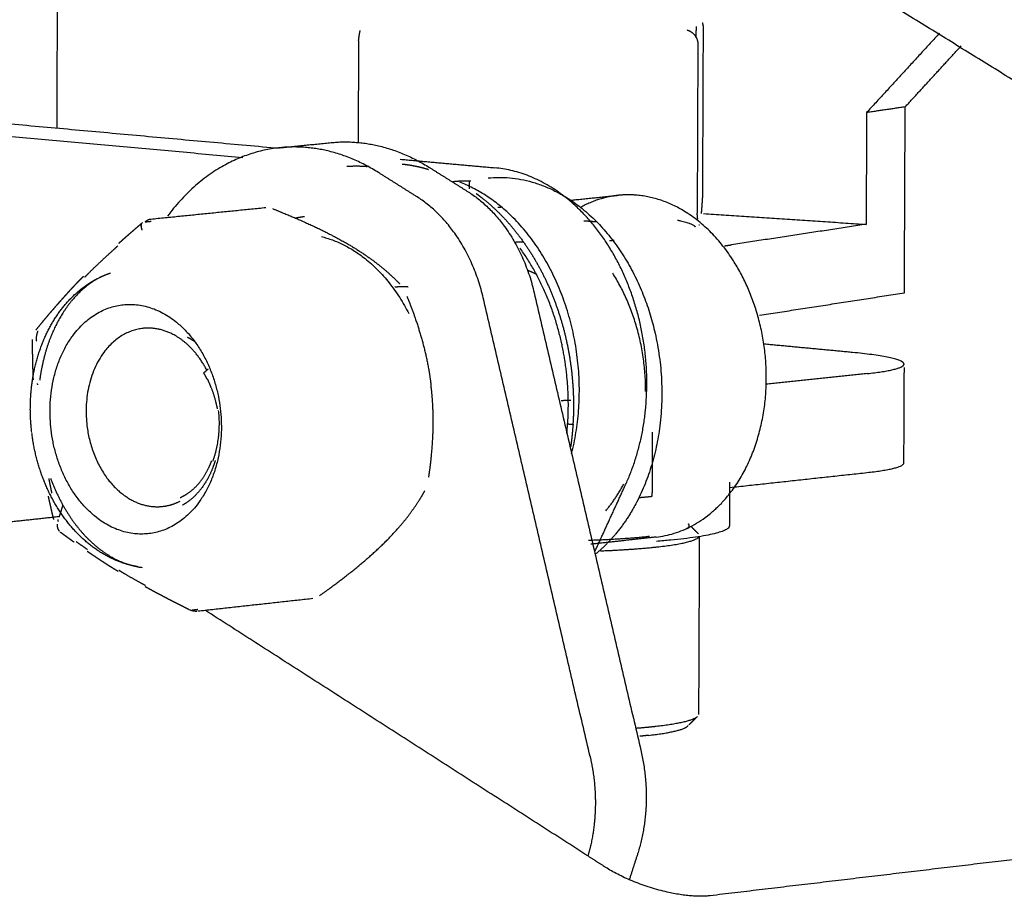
# Model space of a CAD drawing. Header units: millimetres. Extents: x 6394 to 7394, y -4769 to -3769.
# Tile 17 of 43: x 6722 to 6740, y -4424 to -4408. Entities that reach past the tile are written whole.
import ezdxf

# ---------------------------------------------------------------- set-up
doc = ezdxf.new("R2010")
doc.units = ezdxf.units.MM
doc.layers.add('ROXX_NEOmini_Barndoor', color=7, linetype='Continuous', true_color=0x000000)

msp = doc.modelspace()

# ---------------------------------------------------------------- linework, layer by layer
at = {"layer": 'ROXX_NEOmini_Barndoor', "color": 18, "true_color": 0x000000}
for points, weights, degree in [([(6743.791, -4411.661), (6737.51, -4407.775), (6731.295, -4403.931)], [835.856182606, 840.336938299, 844.817693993], 2), ([(6743.791, -4411.661), (6737.51, -4407.775), (6731.295, -4403.931)], [835.856182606, 840.336938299, 844.817693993], 2), ([(6738.312, -4409.961), (6738.818, -4409.41), (6739.324, -4408.858)], [845.102290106, 844.690041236, 844.277792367], 2), ([(6738.312, -4409.961), (6738.818, -4409.41), (6739.324, -4408.858)], [845.102290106, 844.690041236, 844.277792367], 2), ([(6738.298, -4413.32), (6738.305, -4411.641), (6738.312, -4409.961)], [845.298549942, 845.200420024, 845.102290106], 2), ([(6738.298, -4413.32), (6738.305, -4411.641), (6738.312, -4409.961)], [845.298549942, 845.200420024, 845.102290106], 2), ([(6735.68, -4413.726), (6736.992, -4413.522), (6738.298, -4413.32)], [840.742451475, 843.020500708, 845.298549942], 2), ([(6735.68, -4413.726), (6736.992, -4413.522), (6738.298, -4413.32)], [840.742451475, 843.020500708, 845.298549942], 2), ([(6737.362, -4414.398), (6736.567, -4414.323), (6735.773, -4414.248)], [847.836013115, 848.673454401, 849.510895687], 2), ([(6737.362, -4414.398), (6736.567, -4414.323), (6735.773, -4414.248)], [847.836013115, 848.673454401, 849.510895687], 2), ([(6738.291, -4414.608), (6738.292, -4414.485), (6737.362, -4414.398)], [845.496362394, 770.416587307, 847.836013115], 2), ([(6738.291, -4414.608), (6738.292, -4414.485), (6737.362, -4414.398)], [845.496362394, 770.416587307, 847.836013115], 2), ([(6738.291, -4414.667), (6738.287, -4415.533), (6738.283, -4416.398)], [722.587185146, 722.630416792, 722.673648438], 2), ([(6738.291, -4414.667), (6738.287, -4415.533), (6738.283, -4416.398)], [722.587185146, 722.630416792, 722.673648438], 2), ([(6738.283, -4416.398), (6738.283, -4416.501), (6737.62, -4416.573)], [845.601034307, 791.168832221, 843.70409104], 2), ([(6738.283, -4416.398), (6738.283, -4416.501), (6737.62, -4416.573)], [845.601034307, 791.168832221, 843.70409104], 2), ([(6737.62, -4416.573), (6736.388, -4416.707), (6735.151, -4416.842)], [843.70409104, 842.254644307, 840.805197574], 2), ([(6737.62, -4416.573), (6736.388, -4416.707), (6735.151, -4416.842)], [843.70409104, 842.254644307, 840.805197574], 2), ([(6735.14, -4416.741), (6735.138, -4417.136), (6735.136, -4417.532)], [744.781000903, 744.801375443, 744.821749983], 2), ([(6735.14, -4416.741), (6735.138, -4417.136), (6735.136, -4417.532)], [744.781000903, 744.801375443, 744.821749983], 2), ([(6735.136, -4417.532), (6735.136, -4417.708), (6733.82, -4417.81)], [843.095468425, 751.582085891, 819.064466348], 2), ([(6735.136, -4417.532), (6735.136, -4417.708), (6733.82, -4417.81)], [843.095468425, 751.582085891, 819.064466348], 2), ([(6734.452, -4417.549), (6734.493, -4417.59), (6734.535, -4417.632), (6734.577, -4417.673)], [720.234433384, 720.237617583, 720.240801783, 720.243985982], 3), ([(6734.452, -4417.549), (6734.493, -4417.59), (6734.535, -4417.632), (6734.577, -4417.673)], [720.234433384, 720.237617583, 720.240801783, 720.243985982], 3), ([(6734.593, -4417.733), (6734.587, -4419.335), (6734.58, -4420.937)], [838.427599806, 838.520519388, 838.613438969], 2), ([(6734.593, -4417.733), (6734.587, -4419.335), (6734.58, -4420.937)], [838.427599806, 838.520519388, 838.613438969], 2), ([(6734.531, -4421.003), (6734.489, -4421.044), (6734.448, -4421.085), (6734.406, -4421.125)], [725.05712605, 725.0665357, 725.07594535, 725.085354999], 3), ([(6734.531, -4421.003), (6734.489, -4421.044), (6734.448, -4421.085), (6734.406, -4421.125)], [725.05712605, 725.0665357, 725.07594535, 725.085354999], 3), ([(6733.68, -4421.315), (6734.282, -4421.246), (6734.382, -4421.149)], [841.329919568, 803.095880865, 843.024436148], 2), ([(6733.68, -4421.315), (6734.282, -4421.246), (6734.382, -4421.149)], [841.329919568, 803.095880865, 843.024436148], 2), ([(6734.382, -4421.149), (6734.388, -4421.143), (6734.392, -4421.136)], [843.024436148, 838.917793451, 835.175939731], 2), ([(6734.382, -4421.149), (6734.388, -4421.143), (6734.392, -4421.136)], [843.024436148, 838.917793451, 835.175939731], 2), ([(6733.68, -4421.315), (6733.604, -4421.324), (6733.522, -4421.332)], [841.329919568, 827.674213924, 815.522504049], 2), ([(6733.68, -4421.315), (6733.604, -4421.324), (6733.522, -4421.332)], [841.329919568, 827.674213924, 815.522504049], 2), ([(6733.538, -4421.585), (6733.766, -4422.561), (6733.479, -4423.458)], [822.298679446, 773.012146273, 822.458838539], 2), ([(6733.538, -4421.585), (6733.766, -4422.561), (6733.479, -4423.458)], [822.298679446, 773.012146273, 822.458838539], 2), ([(6733.479, -4423.458), (6733.404, -4423.691), (6733.329, -4423.924)], [822.458838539, 822.54816371, 822.637488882], 2), ([(6733.479, -4423.458), (6733.404, -4423.691), (6733.329, -4423.924)], [822.458838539, 822.54816371, 822.637488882], 2), ([(6741.765, -4423.382), (6738.295, -4423.796), (6734.791, -4424.213)], [829.193449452, 825.170606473, 821.147763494], 2), ([(6741.765, -4423.382), (6738.295, -4423.796), (6734.791, -4424.213)], [829.193449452, 825.170606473, 821.147763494], 2), ([(6734.791, -4424.213), (6733.873, -4424.323), (6732.905, -4423.702)], [821.147763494, 579.898063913, 821.062608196], 2), ([(6734.791, -4424.213), (6733.873, -4424.323), (6732.905, -4423.702)], [821.147763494, 579.898063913, 821.062608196], 2)]:
    msp.add_rational_spline(points, weights, degree=degree, dxfattribs=at)
at = {"layer": 'ROXX_NEOmini_Barndoor', "color": 18, "lineweight": -3, "true_color": 0x000000}
for points, weights, degree in [([(6722.996, -4408.08), (6722.992, -4409.212), (6722.988, -4410.343)], [846.07437153, 846.140534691, 846.206697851], 2), ([(6728.439, -4408.764), (6728.448, -4408.694), (6728.458, -4408.633), (6728.468, -4408.583)], [841.475577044, 841.754586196, 842.035331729, 842.317699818], 3), ([(6734.534, -4408.506), (6734.534, -4408.611), (6734.533, -4408.716)], [844.573157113, 844.579303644, 844.585450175], 2), ([(6734.648, -4408.442), (6734.658, -4408.471), (6734.663, -4408.501), (6734.662, -4408.529)], [844.312984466, 844.307881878, 844.30320454, 844.299342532], 3), ([(6734.662, -4408.534), (6734.656, -4410.055), (6734.65, -4411.575)], [728.191224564, 728.267751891, 728.344279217], 2), ([(6728.439, -4408.764), (6728.435, -4409.684), (6728.432, -4410.605)], [841.475577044, 841.529119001, 841.582660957], 2), ([(6738.931, -4408.63), (6738.272, -4409.348), (6737.615, -4410.064)], [842.81392323, 843.349116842, 843.884310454], 2), ([(6734.567, -4408.822), (6734.561, -4410.352), (6734.555, -4411.882)], [725.149125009, 725.225813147, 725.302501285], 2), ([(6717.715, -4409.864), (6722.332, -4410.283), (6727.003, -4410.707)], [843.0487506, 838.127483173, 833.206215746], 2), ([(6738.312, -4409.961), (6737.964, -4410.013), (6737.615, -4410.064)], [845.102290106, 844.49330028, 843.884310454], 2), ([(6726.35, -4410.88), (6722.066, -4410.49), (6717.827, -4410.104)], [831.214838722, 835.719596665, 840.224354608], 2), ([(6737.615, -4410.064), (6737.611, -4411.074), (6737.606, -4412.083)], [843.884310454, 843.943188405, 844.002066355], 2), ([(6727.025, -4410.698), (6725.818, -4410.818), (6724.989, -4411.934)], [826.468413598, 755.934782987, 778.332573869], 2), ([(6727.025, -4410.698), (6727.485, -4410.652), (6727.945, -4410.606)], [717.473116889, 717.928035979, 718.382955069], 2), ([(6728.799, -4411.147), (6727.941, -4410.607), (6727.025, -4410.698)], [824.644873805, 797.165258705, 826.468413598], 2), ([(6727.945, -4410.606), (6728.861, -4410.515), (6729.719, -4411.055)], [827.516470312, 798.177331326, 825.692930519], 2), ([(6729.193, -4410.906), (6730.045, -4410.984), (6730.9, -4411.061)], [830.919283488, 830.032488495, 829.145693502], 2), ([(6728.592, -4411.042), (6728.41, -4411.027), (6728.23, -4411.04)], [827.266790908, 825.802632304, 827.193489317], 2), ([(6729.719, -4411.055), (6730.068, -4411.275), (6730.418, -4411.495)], [825.692930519, 825.341511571, 824.990092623], 2), ([(6729.498, -4411.588), (6729.148, -4411.367), (6728.799, -4411.147)], [823.942035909, 824.293454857, 824.644873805], 2), ([(6730.78, -4411.245), (6733.104, -4411.011), (6733.795, -4414.049)], [830.616875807, 630.469944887, 827.629801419], 2), ([(6730.145, -4411.309), (6730.158, -4411.308), (6730.171, -4411.306)], [828.198172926, 829.04797083, 829.918171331], 2), ([(6730.171, -4411.306), (6730.318, -4411.291), (6730.466, -4411.298)], [829.918171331, 813.637108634, 799.987240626], 2), ([(6730.445, -4411.442), (6730.445, -4411.369), (6730.445, -4411.297)], [855.048813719, 855.044538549, 855.040263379], 2), ([(6730.691, -4413.413), (6730.398, -4412.155), (6729.498, -4411.588)], [822.803487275, 745.336351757, 823.942035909], 2), ([(6730.418, -4411.495), (6731.318, -4412.061), (6731.611, -4413.318)], [824.990092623, 746.28546083, 823.851543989], 2), ([(6732.286, -4411.645), (6732.712, -4411.601), (6733.137, -4411.558)], [717.30735207, 717.731076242, 718.154800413], 2), ([(6733.137, -4411.558), (6732.776, -4411.595), (6732.448, -4411.777)], [833.244460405, 787.729746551, 762.895123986], 2), ([(6733.474, -4411.557), (6733.305, -4411.541), (6733.137, -4411.558)], [832.893257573, 830.895114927, 833.244460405], 2), ([(6735.209, -4412.74), (6734.515, -4411.652), (6733.474, -4411.557)], [831.149354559, 759.899158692, 832.893257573], 2), ([(6724.689, -4411.987), (6725.728, -4411.882), (6726.764, -4411.778)], [728.01950621, 729.058528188, 730.097550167], 2), ([(6726.885, -4411.799), (6727.017, -4411.851), (6727.261, -4411.952), (6727.572, -4412.09), (6727.831, -4412.213), (6728.124, -4412.366), (6728.382, -4412.517), (6728.621, -4412.675), (6728.812, -4412.819), (6728.997, -4412.974), (6729.12, -4413.093), (6729.181, -4413.156)], [826.045269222, 825.991904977, 825.881980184, 825.709185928, 825.540155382, 825.306302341, 825.050032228, 824.755212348, 824.468346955, 824.139148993, 823.872988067, 823.72923534], 3), ([(6731.031, -4411.774), (6730.993, -4411.776), (6730.956, -4411.78)], [829.90000664, 830.206870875, 830.72912429], 2), ([(6724.587, -4412.038), (6724.63, -4411.994), (6724.684, -4411.987)], [823.884959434, 795.75007291, 823.780768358], 2), ([(6727.465, -4411.944), (6727.378, -4411.957), (6727.307, -4411.971)], [845.592988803, 827.598792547, 812.172936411], 2), ([(6734.566, -4411.99), (6734.562, -4411.961), (6734.559, -4411.926), (6734.555, -4411.883)], [841.380638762, 841.24155209, 841.094236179, 840.939796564], 3), ([(6734.669, -4411.89), (6736.136, -4411.986), (6737.606, -4412.083)], [846.214054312, 845.108060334, 844.002066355], 2), ([(6724.532, -4412.187), (6724.516, -4412.145), (6724.511, -4412.103), (6724.521, -4412.076)], [823.570252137, 823.607551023, 823.661907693, 823.719501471], 3), ([(6724.587, -4412.038), (6724.64, -4412.032), (6724.693, -4412.027)], [823.884959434, 823.944853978, 824.004748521], 2), ([(6732.507, -4412.017), (6732.629, -4412.025), (6732.737, -4412.035)], [844.756928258, 818.612480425, 797.942801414], 2), ([(6734.197, -4412.007), (6734.486, -4412.063), (6734.517, -4412.125)], [779.038230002, 776.95998918, 810.398053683], 2), ([(6734.594, -4412.092), (6734.592, -4412.094), (6734.59, -4412.096), (6734.588, -4412.097)], [740.595405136, 740.595840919, 740.596276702, 740.596712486], 3), ([(6737.606, -4412.083), (6736.393, -4412.267), (6735.174, -4412.453)], [844.002066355, 841.890901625, 839.779736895], 2), ([(6727.769, -4412.304), (6728.764, -4412.552), (6729.346, -4413.693)], [751.18694214, 673.913657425, 723.018916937], 2), ([(6724.058, -4412.503), (6724.07, -4412.492), (6724.082, -4412.48), (6724.094, -4412.469)], [824.297996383, 824.287444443, 824.276941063, 824.266485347], 3), ([(6731.42, -4412.404), (6731.346, -4412.403), (6731.272, -4412.402)], [729.970529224, 732.439870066, 735.373853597], 2), ([(6733.058, -4412.376), (6733.017, -4412.378), (6732.974, -4412.38)], [733.904053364, 732.079234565, 730.449643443], 2), ([(6735.047, -4412.471), (6735.114, -4412.462), (6735.174, -4412.453)], [815.811893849, 827.154020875, 839.779736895], 2), ([(6735.804, -4414.869), (6735.809, -4413.68), (6735.209, -4412.74)], [830.645321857, 775.410445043, 831.149354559], 2), ([(6723.774, -4413.037), (6723.834, -4413.008), (6723.895, -4412.983), (6723.957, -4412.962)], [823.570937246, 823.516672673, 823.461610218, 823.405880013], 3), ([(6731.651, -4412.987), (6731.573, -4412.946), (6731.492, -4412.915)], [713.036318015, 716.250579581, 721.548530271], 2), ([(6733.624, -4415.101), (6733.628, -4413.908), (6733.029, -4412.965)], [828.129985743, 773.062176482, 828.634018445], 2), ([(6729.095, -4413.215), (6729.215, -4413.198), (6729.338, -4413.21)], [777.706491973, 799.546452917, 828.212720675], 2), ([(6729.312, -4413.381), (6729.361, -4413.5), (6729.448, -4413.73), (6729.548, -4414.036), (6729.635, -4414.352), (6729.706, -4414.684), (6729.736, -4414.889), (6729.748, -4414.989)], [823.605085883, 823.634480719, 823.6843269, 823.732518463, 823.763779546, 823.773310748, 823.764731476, 823.757420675], 3), ([(6732.62, -4421.695), (6731.655, -4417.55), (6730.691, -4413.413)], [821.249858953, 822.026673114, 822.803487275], 2), ([(6731.611, -4413.318), (6732.573, -4417.448), (6733.538, -4421.585)], [823.851543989, 823.075111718, 822.298679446], 2), ([(6722.887, -4415.798), (6722.638, -4413.736), (6724.161, -4413.538)], [824.333048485, 582.997511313, 822.880312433], 2), ([(6724.161, -4413.538), (6725.69, -4413.339), (6725.941, -4415.409)], [822.880312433, 580.73098672, 821.127698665], 2), ([(6722.626, -4414.192), (6722.614, -4414.093), (6722.651, -4414.011)], [826.053218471, 753.154739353, 776.262778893], 2), ([(6724.526, -4413.965), (6723.341, -4414.118), (6723.534, -4415.722)], [823.196344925, 582.969143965, 824.326250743], 2), ([(6725.046, -4414.05), (6724.789, -4413.931), (6724.526, -4413.965)], [822.658614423, 803.413507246, 823.196344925], 2), ([(6725.701, -4414.724), (6725.454, -4414.24), (6725.046, -4414.05)], [759.922374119, 745.750165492, 822.658614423], 2), ([(6737.627, -4414.779), (6738.291, -4414.708), (6738.291, -4414.608)], [843.599419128, 791.070768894, 845.496362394], 2), ([(6725.644, -4414.766), (6725.685, -4414.73), (6725.726, -4414.694)], [822.074371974, 822.029856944, 821.985341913], 2), ([(6725.702, -4414.878), (6725.684, -4414.84), (6725.664, -4414.802), (6725.644, -4414.766)], [822.029762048, 822.043382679, 822.05826841, 822.074371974], 3), ([(6737.627, -4414.779), (6736.716, -4414.876), (6735.802, -4414.973)], [843.599419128, 842.526801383, 841.454183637], 2), ([(6722.644, -4414.982), (6722.644, -4414.974), (6722.643, -4414.966), (6722.643, -4414.958)], [825.91071265, 825.911913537, 825.913122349, 825.914339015], 3), ([(6729.708, -4416.649), (6729.727, -4416.523), (6729.757, -4416.28), (6729.782, -4415.96), (6729.791, -4415.633), (6729.78, -4415.296), (6729.761, -4415.09), (6729.748, -4414.989)], [823.367699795, 823.414838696, 823.499089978, 823.592880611, 823.670876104, 823.728835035, 823.750117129, 823.757420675], 3), ([(6733.814, -4417.733), (6735.793, -4417.515), (6735.804, -4414.869)], [832.868255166, 631.654792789, 830.645321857], 2), ([(6732.274, -4415.267), (6732.187, -4415.268), (6732.098, -4415.269)], [719.315254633, 717.578331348, 716.622061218], 2), ([(6725.941, -4415.409), (6726.191, -4417.479), (6724.66, -4417.67)], [821.127698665, 580.518941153, 822.580434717], 2), ([(6725.808, -4416.364), (6725.966, -4415.935), (6725.912, -4415.444)], [707.209481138, 726.832546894, 816.590025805], 2), ([(6723.534, -4415.722), (6723.658, -4416.744), (6724.394, -4417.09)], [824.326250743, 695.167049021, 823.500837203], 2), ([(6732.205, -4415.687), (6732.267, -4415.693), (6732.329, -4415.699)], [853.393469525, 853.327288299, 853.261107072], 2), ([(6724.66, -4417.67), (6723.136, -4417.861), (6722.887, -4415.798)], [822.580434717, 582.785465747, 824.333048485], 2), ([(6733.745, -4416.995), (6733.747, -4416.415), (6733.75, -4415.835)], [839.162511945, 839.128854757, 839.095197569], 2), ([(6725.851, -4416.348), (6725.848, -4416.358), (6725.845, -4416.367), (6725.842, -4416.377)], [821.943951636, 821.947242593, 821.950613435, 821.954064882], 3), ([(6722.902, -4416.939), (6722.883, -4416.852), (6722.866, -4416.765), (6722.849, -4416.677)], [825.791689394, 825.789265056, 825.787740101, 825.787208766], 3), ([(6732.713, -4417.984), (6732.992, -4417.375), (6733.271, -4416.765)], [827.628856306, 827.307058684, 826.985261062], 2), ([(6732.906, -4417.256), (6733.087, -4417.041), (6733.228, -4416.776)], [731.153928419, 727.411028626, 732.081584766], 2), ([(6727.732, -4418.793), (6727.852, -4418.708), (6728.073, -4418.546), (6728.347, -4418.332), (6728.58, -4418.139), (6728.828, -4417.916), (6729.036, -4417.707), (6729.23, -4417.489), (6729.367, -4417.315), (6729.506, -4417.117), (6729.593, -4416.974), (6729.635, -4416.9)], [825.535874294, 825.490702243, 825.395619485, 825.244163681, 825.086206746, 824.873441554, 824.642626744, 824.368065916, 824.122220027, 823.822401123, 823.585381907, 823.457221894], 3), ([(6723.036, -4417.365), (6723.07, -4417.258), (6723.103, -4417.151)], [831.012589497, 830.97126828, 830.929947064], 2), ([(6724.394, -4417.09), (6724.651, -4417.211), (6724.914, -4417.177)], [823.500837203, 803.725392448, 822.963106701], 2), ([(6724.914, -4417.177), (6725.071, -4417.158), (6725.215, -4417.084)], [822.963106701, 780.300023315, 752.649134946], 2), ([(6733.506, -4417.018), (6733.633, -4417.008), (6733.745, -4416.995)], [800.387109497, 817.955881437, 839.162511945], 2), ([(6723.036, -4417.365), (6722.267, -4417.448), (6721.497, -4417.531)], [831.012589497, 830.139208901, 829.265828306], 2), ([(6722.993, -4417.498), (6722.992, -4417.546), (6723.006, -4417.594), (6723.034, -4417.627)], [825.46401199, 825.490952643, 825.530255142, 825.571918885], 3), ([(6723.019, -4417.451), (6723.016, -4417.44), (6723.013, -4417.429), (6723.011, -4417.417)], [825.815832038, 825.815105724, 825.814391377, 825.813689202], 3), ([(6734.357, -4417.584), (6734.443, -4417.54), (6734.398, -4417.495)], [809.810306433, 817.142064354, 843.492705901], 2), ([(6723.542, -4417.959), (6723.474, -4417.912), (6723.407, -4417.865), (6723.341, -4417.818)], [825.149615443, 825.23764714, 825.327036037, 825.417582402], 3), ([(6732.593, -4417.789), (6733.236, -4417.768), (6733.694, -4417.717)], [735.547861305, 764.901443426, 841.120575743], 2), ([(6733.814, -4417.733), (6733.224, -4417.798), (6732.632, -4417.863)], [718.725986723, 718.136792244, 717.547597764], 2), ([(6733.829, -4417.911), (6734.526, -4417.834), (6734.588, -4417.725)], [840.988344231, 792.369805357, 834.817491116], 2), ([(6732.807, -4417.982), (6733.399, -4417.958), (6733.829, -4417.911)], [803.914235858, 804.336318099, 840.988344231], 2), ([(6727.613, -4418.845), (6726.578, -4418.959), (6725.539, -4419.074)], [727.779198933, 726.742853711, 725.706508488], 2), ([(6725.521, -4419.075), (6725.476, -4419.077), (6725.431, -4419.068), (6725.39, -4419.049)], [823.269131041, 823.27213778, 823.275759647, 823.279683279], 3), ([(6725.435, -4419.049), (6725.485, -4419.044), (6725.536, -4419.038)], [823.375562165, 823.432447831, 823.489333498], 2), ([(6732.582, -4423.494), (6729.114, -4421.267), (6725.674, -4419.059)], [821.384369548, 824.856677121, 828.328984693], 2), ([(6733.816, -4421.149), (6734.456, -4421.076), (6734.562, -4420.973)], [841.176753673, 802.9918013, 842.977177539], 2), ([(6733.466, -4421.183), (6733.655, -4421.168), (6733.816, -4421.149)], [818.268146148, 827.020845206, 841.176753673], 2), ([(6732.62, -4421.695), (6732.667, -4421.897), (6732.727, -4422.312), (6732.712, -4422.922), (6732.637, -4423.307), (6732.582, -4423.494)], [821.249858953, 821.212133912, 821.172821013, 821.220065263, 821.317802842, 821.384369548], 3), ([(6732.905, -4423.702), (6732.743, -4423.598), (6732.582, -4423.494)], [821.062608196, 821.223488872, 821.384369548], 2)]:
    msp.add_rational_spline(points, weights, degree=degree, dxfattribs=at)
for points, weights, degree, knots in [([(6734.374, -4408.571), (6734.426, -4408.587), (6734.53, -4408.655), (6734.567, -4408.771), (6734.567, -4408.823)], [840.719107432, 840.717062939, 840.722380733, 840.748397, 840.761895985], 3, [-0.3964768, -0.3964768, -0.3964768, -0.3964768, -0.1982404, 0, 0, 0, 0]), ([(6729.228, -4410.993), (6729.299, -4411), (6729.369, -4411.011), (6729.439, -4411.025), (6729.528, -4411.042), (6729.617, -4411.064), (6729.704, -4411.091)], [827.86233827, 827.796705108, 827.731198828, 827.665902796, 827.583229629, 827.501186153, 827.419980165], 3, [0.7024044, 0.7024044, 0.7024044, 0.7024044, 0.9966779, 0.9966779, 0.9966779, 1.3702185, 1.3702185, 1.3702185, 1.3702185]), ([(6733.271, -4416.765), (6734.074, -4415.011), (6733.281, -4413.106), (6732.49, -4411.205), (6730.9, -4411.061)], [826.985261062, 715.571136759, 826.779851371, 716.818145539, 829.145693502], 2, [-8.370522, -8.370522, -8.370522, -4.185261, -4.185261, 0, 0, 0]), ([(6732.288, -4416.223), (6732.674, -4414.705), (6732.062, -4413.233), (6731.456, -4411.776), (6730.268, -4411.322)], [789.490690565, 736.980093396, 825.382442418, 738.700525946, 790.38774821], 2, [0.8527, 0.8527, 0.8527, 4.185261, 4.185261, 7.490086, 7.490086, 7.490086]), ([(6730.565, -4411.526), (6730.605, -4411.556), (6730.645, -4411.586), (6730.685, -4411.617), (6731.063, -4411.919), (6731.393, -4412.313), (6731.656, -4412.775), (6731.898, -4413.2), (6732.079, -4413.675), (6732.191, -4414.175), (6732.303, -4414.675), (6732.343, -4415.192), (6732.311, -4415.699), (6732.303, -4415.833), (6732.289, -4415.966), (6732.271, -4416.096)], [826.622275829, 826.585013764, 826.548155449, 826.511728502, 826.161732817, 825.858396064, 825.622608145, 825.405989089, 825.250000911, 825.163478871, 825.077064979, 825.061388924, 825.117208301, 825.131912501, 825.151510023, 825.175855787], 3, [2.651529, 2.651529, 2.651529, 2.651529, 2.842159, 2.842159, 2.842159, 4.673, 4.673, 4.673, 6.352613, 6.352613, 6.352613, 8.029984, 8.029984, 8.029984, 8.472298, 8.472298, 8.472298, 8.472298]), ([(6734.65, -4411.575), (6734.646, -4411.642), (6734.638, -4411.76), (6734.631, -4411.849), (6734.627, -4411.887), (6734.627, -4411.889)], [844.477174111, 844.334116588, 844.05988761, 843.802961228, 843.679393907, 843.673378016], 3, [0, 0, 0, 0, 0.4080773, 0.8161546, 0.8370992, 0.8370992, 0.8370992, 0.8370992]), ([(6724.109, -4412.425), (6724.132, -4412.405), (6724.154, -4412.385), (6724.177, -4412.365), (6724.202, -4412.342), (6724.227, -4412.32), (6724.253, -4412.297), (6724.281, -4412.272), (6724.31, -4412.247), (6724.338, -4412.223), (6724.37, -4412.195), (6724.401, -4412.168), (6724.433, -4412.141), (6724.468, -4412.111), (6724.503, -4412.081), (6724.538, -4412.051)], [824.106356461, 824.088230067, 824.070244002, 824.052395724, 824.032370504, 824.012516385, 823.992829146, 823.97099531, 823.949363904, 823.927928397, 823.904372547, 823.881050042, 823.857951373, 823.832756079, 823.807823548, 823.783140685], 3, [0.1900911, 0.1900911, 0.1900911, 0.1900911, 0.3010734, 0.3010734, 0.3010734, 0.4255938, 0.4255938, 0.4255938, 0.5636928, 0.5636928, 0.5636928, 0.7154537, 0.7154537, 0.7154537, 0.8809909, 0.8809909, 0.8809909, 0.8809909]), ([(6723.493, -4413.037), (6723.505, -4413.026), (6723.57, -4412.959), (6723.695, -4412.837), (6723.873, -4412.671), (6723.995, -4412.559), (6724.058, -4412.503)], [824.833936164, 824.821106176, 824.748052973, 824.620291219, 824.456971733, 824.350365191, 824.297996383], 3, [-0.9947609, -0.9947609, -0.9947609, -0.9947609, -0.9293313, -0.6195542, -0.3097771, 0, 0, 0, 0]), ([(6732.202, -4415.855), (6732.287, -4415.028), (6732.102, -4414.207), (6731.885, -4413.245), (6731.354, -4412.511)], [727.415893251, 756.891051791, 825.392879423, 746.574830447, 719.775523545], 2, [-8.45617, -8.45617, -8.45617, -6.588148, -6.588148, -4.430246, -4.430246, -4.430246]), ([(6722.537, -4415.844), (6722.498, -4415.52), (6722.503, -4415.192), (6722.554, -4414.877), (6722.61, -4414.528), (6722.719, -4414.201), (6722.878, -4413.914), (6723.039, -4413.625), (6723.248, -4413.382), (6723.494, -4413.203), (6723.57, -4413.148), (6723.65, -4413.099), (6723.732, -4413.057)], [824.833408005, 824.856705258, 824.836278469, 824.773509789, 824.703978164, 824.583739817, 824.421907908, 824.258371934, 824.055212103, 823.826890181, 823.756008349, 823.683206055, 823.608825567], 3, [0.018207, 0.018207, 0.018207, 0.018207, 1.083654, 1.083654, 1.083654, 2.265437, 2.265437, 2.265437, 3.46106, 3.46106, 3.46106, 3.831509, 3.831509, 3.831509, 3.831509]), ([(6723.775, -4413.039), (6723.498, -4413.179), (6723.244, -4413.426), (6723.039, -4413.784), (6722.858, -4414.102), (6722.735, -4414.485), (6722.681, -4414.896)], [823.673173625, 824.07901711, 824.44506663, 824.731855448, 824.986582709, 825.163255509, 825.25641414], 3, [5.688874, 5.688874, 5.688874, 5.688874, 7.290392, 7.290392, 7.290392, 8.73226, 8.73226, 8.73226, 8.73226]), ([(6722.997, -4413.535), (6723.028, -4413.499), (6723.06, -4413.464), (6723.091, -4413.428), (6723.12, -4413.396), (6723.149, -4413.363), (6723.179, -4413.33), (6723.206, -4413.3), (6723.233, -4413.27), (6723.261, -4413.24), (6723.287, -4413.213), (6723.312, -4413.185), (6723.338, -4413.158), (6723.362, -4413.133), (6723.385, -4413.109), (6723.409, -4413.084), (6723.431, -4413.062), (6723.452, -4413.04), (6723.474, -4413.018)], [825.278216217, 825.234103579, 825.190153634, 825.146627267, 825.1068546, 825.06747798, 825.028530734, 824.99302179, 824.95792313, 824.923320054, 824.891934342, 824.860941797, 824.830419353, 824.803094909, 824.776115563, 824.749531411, 824.725882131, 824.702517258, 824.679461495], 3, [0.0185656, 0.0185656, 0.0185656, 0.0185656, 0.2211896, 0.2211896, 0.2211896, 0.4061709, 0.4061709, 0.4061709, 0.5749036, 0.5749036, 0.5749036, 0.7279784, 0.7279784, 0.7279784, 0.8650228, 0.8650228, 0.8650228, 0.986936, 0.986936, 0.986936, 0.986936]), ([(6722.612, -4413.993), (6722.656, -4413.938), (6722.7, -4413.884), (6722.746, -4413.829), (6722.787, -4413.779), (6722.828, -4413.73), (6722.87, -4413.68), (6722.912, -4413.632), (6722.954, -4413.584), (6722.997, -4413.535)], [825.862456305, 825.789784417, 825.717848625, 825.646754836, 825.583152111, 825.520231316, 825.45807458, 825.397365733, 825.337384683, 825.278219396], 3, [0.0087255, 0.0087255, 0.0087255, 0.0087255, 0.3244477, 0.3244477, 0.3244477, 0.6069057, 0.6069057, 0.6069057, 0.8827943, 0.8827943, 0.8827943, 0.8827943]), ([(6725.482, -4414.204), (6725.464, -4414.192), (6725.421, -4414.164), (6725.377, -4414.14), (6725.351, -4414.128)], [822.830675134, 822.847195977, 822.886451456, 822.926893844, 822.950389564], 3, [-9.5915512, -9.5915512, -9.5915512, -9.5915512, -9.5076264, -9.3949713, -9.3949713, -9.3949713, -9.3949713]), ([(6733.795, -4414.049), (6734.167, -4415.683), (6733.494, -4417.04), (6733.189, -4417.656), (6732.716, -4418.042)], [827.629801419, 752.349422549, 828.100673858, 792.556664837, 791.470103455], 2, [0, 0, 0, 3.432256, 3.432256, 5.073044, 5.073044, 5.073044]), ([(6722.567, -4414.893), (6722.565, -4414.864), (6722.564, -4414.834), (6722.563, -4414.805), (6722.562, -4414.771), (6722.561, -4414.737), (6722.56, -4414.703), (6722.558, -4414.665), (6722.557, -4414.626), (6722.556, -4414.588), (6722.555, -4414.545), (6722.554, -4414.503), (6722.554, -4414.46), (6722.553, -4414.413), (6722.552, -4414.366), (6722.552, -4414.319), (6722.552, -4414.268), (6722.551, -4414.216), (6722.551, -4414.165)], [825.725855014, 825.730426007, 825.735099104, 825.739870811, 825.745351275, 825.750962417, 825.756698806, 825.763176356, 825.769814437, 825.776605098, 825.784173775, 825.791933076, 825.799871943, 825.808630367, 825.817608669, 825.826792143, 825.836841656, 825.847138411, 825.857663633], 3, [0.0911342, 0.0911342, 0.0911342, 0.0911342, 0.1878644, 0.1878644, 0.1878644, 0.2989678, 0.2989678, 0.2989678, 0.4244334, 0.4244334, 0.4244334, 0.5642828, 0.5642828, 0.5642828, 0.7185804, 0.7185804, 0.7185804, 0.887442, 0.887442, 0.887442, 0.887442]), ([(6725.706, -4414.876), (6725.726, -4414.917), (6725.783, -4415.039), (6725.846, -4415.226), (6725.877, -4415.367), (6725.887, -4415.418)], [822.016184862, 821.997069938, 821.944714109, 821.889058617, 821.86384256, 821.856865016], 3, [0.1499188, 0.1499188, 0.1499188, 0.1499188, 0.3077649, 0.6155298, 0.7860742, 0.7860742, 0.7860742, 0.7860742]), ([(6724.452, -4418.269), (6724.342, -4418.25), (6724.232, -4418.22), (6724.124, -4418.18), (6723.841, -4418.073), (6723.577, -4417.892), (6723.349, -4417.654), (6723.124, -4417.419), (6722.936, -4417.131), (6722.796, -4416.808), (6722.667, -4416.511), (6722.58, -4416.19), (6722.539, -4415.86)], [823.159878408, 823.256793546, 823.35308108, 823.44809004, 823.697900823, 823.932926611, 824.136538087, 824.337915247, 824.505096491, 824.625959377, 824.736865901, 824.80695206, 824.832175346], 3, [0.611508, 0.611508, 0.611508, 0.611508, 1.065605, 1.065605, 1.065605, 2.263026, 2.263026, 2.263026, 3.445989, 3.445989, 3.445989, 4.52999, 4.52999, 4.52999, 4.52999]), ([(6725.216, -4417.02), (6725.254, -4417.003), (6725.353, -4416.951), (6725.503, -4416.831), (6725.652, -4416.646), (6725.739, -4416.477), (6725.779, -4416.376), (6725.786, -4416.356)], [822.836433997, 822.792270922, 822.674889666, 822.494888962, 822.310035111, 822.194462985, 822.139881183, 822.12968018], 3, [-3.03856, -3.03856, -3.03856, -3.03856, -2.852288, -2.535367, -2.218446, -1.901525, -1.825524, -1.825524, -1.825524, -1.825524]), ([(6725.842, -4416.377), (6725.815, -4416.465), (6725.746, -4416.635), (6725.607, -4416.859), (6725.441, -4417.038), (6725.318, -4417.124), (6725.257, -4417.159)], [821.954064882, 821.99177071, 822.080051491, 822.249102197, 822.443622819, 822.584100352, 822.653808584], 3, [-5.082125, -5.082125, -5.082125, -5.082125, -4.743316, -4.404508, -4.0657, -3.752842, -3.752842, -3.752842, -3.752842]), ([(6722.879, -4416.673), (6723.025, -4417.073), (6723.237, -4417.428), (6723.493, -4417.702), (6723.821, -4418.053), (6724.18, -4418.239), (6724.53, -4418.281)], [825.144109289, 824.996398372, 824.7653536, 824.461848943, 824.072492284, 823.594698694, 823.092670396], 3, [0.996695, 0.996695, 0.996695, 0.996695, 2.478242, 2.478242, 2.478242, 4.355018, 4.355018, 4.355018, 4.355018]), ([(6722.935, -4417.416), (6722.928, -4417.386), (6722.921, -4417.357), (6722.914, -4417.328), (6722.906, -4417.295), (6722.898, -4417.262), (6722.891, -4417.229), (6722.882, -4417.191), (6722.874, -4417.154), (6722.865, -4417.116), (6722.856, -4417.075), (6722.847, -4417.035), (6722.839, -4416.994)], [825.611687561, 825.609995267, 825.608385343, 825.606861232, 825.605123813, 825.603497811, 825.601988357, 825.600293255, 825.598744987, 825.597350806, 825.595830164, 825.594492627, 825.59334746], 3, [0.0930093, 0.0930093, 0.0930093, 0.0930093, 0.1909647, 0.1909647, 0.1909647, 0.3026211, 0.3026211, 0.3026211, 0.4279991, 0.4279991, 0.4279991, 0.5647358, 0.5647358, 0.5647358, 0.5647358]), ([(6723.301, -4417.826), (6723.275, -4417.808), (6723.25, -4417.789), (6723.225, -4417.771), (6723.198, -4417.751), (6723.17, -4417.731), (6723.143, -4417.712), (6723.114, -4417.69), (6723.085, -4417.668), (6723.056, -4417.647)], [825.261565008, 825.29538148, 825.329369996, 825.363515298, 825.400977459, 825.438634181, 825.476466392, 825.517680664, 825.559109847, 825.600730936], 3, [0.4279169, 0.4279169, 0.4279169, 0.4279169, 0.565953, 0.565953, 0.565953, 0.7173969, 0.7173969, 0.7173969, 0.8823786, 0.8823786, 0.8823786, 0.8823786]), ([(6724.098, -4418.355), (6724.073, -4418.34), (6724.047, -4418.325), (6724.023, -4418.309), (6723.995, -4418.292), (6723.968, -4418.275), (6723.94, -4418.258), (6723.91, -4418.239), (6723.88, -4418.22), (6723.851, -4418.2), (6723.818, -4418.179), (6723.785, -4418.158), (6723.753, -4418.136), (6723.718, -4418.113), (6723.684, -4418.09), (6723.649, -4418.066), (6723.612, -4418.041), (6723.575, -4418.016), (6723.538, -4417.991)], [824.320090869, 824.345127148, 824.370453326, 824.396042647, 824.424540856, 824.453395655, 824.482559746, 824.515257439, 824.548374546, 824.581842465, 824.619014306, 824.656625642, 824.694605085, 824.736124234, 824.778007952, 824.820245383, 824.86604173, 824.912196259, 824.958481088], 3, [0.9739057, 0.9739057, 0.9739057, 0.9739057, 1.0913242, 1.0913242, 1.0913242, 1.2220903, 1.2220903, 1.2220903, 1.3686915, 1.3686915, 1.3686915, 1.531486, 1.531486, 1.531486, 1.709373, 1.709373, 1.709373, 1.9024102, 1.9024102, 1.9024102, 1.9024102]), ([(6724.591, -4418.61), (6724.519, -4418.571), (6724.378, -4418.492), (6724.22, -4418.401), (6724.133, -4418.348), (6724.111, -4418.334)], [824.026241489, 824.086820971, 824.209249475, 824.360032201, 824.450112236, 824.473005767], 3, [-1.5480381, -1.5480381, -1.5480381, -1.5480381, -1.2391083, -0.9293313, -0.8251707, -0.8251707, -0.8251707, -0.8251707]), ([(6724.752, -4418.721), (6724.723, -4418.705), (6724.694, -4418.69), (6724.666, -4418.674), (6724.639, -4418.66), (6724.613, -4418.646), (6724.587, -4418.632)], [823.750950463, 823.774574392, 823.79813823, 823.821713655, 823.843216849, 823.864731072, 823.886306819], 3, [0.0185702, 0.0185702, 0.0185702, 0.0185702, 0.1417269, 0.1417269, 0.1417269, 0.2540348, 0.2540348, 0.2540348, 0.2540348]), ([(6725.385, -4419.047), (6725.307, -4419.008), (6725.23, -4418.969), (6725.153, -4418.93), (6725.084, -4418.895), (6725.016, -4418.86), (6724.948, -4418.825), (6724.882, -4418.79), (6724.817, -4418.755), (6724.752, -4418.721)], [823.280172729, 823.334022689, 823.388781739, 823.444574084, 823.49449078, 823.545226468, 823.596867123, 823.647345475, 823.698685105, 823.750948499], 3, [0.008706, 0.008706, 0.008706, 0.008706, 0.323542, 0.323542, 0.323542, 0.6052233, 0.6052233, 0.6052233, 0.8805734, 0.8805734, 0.8805734, 0.8805734])]:
    msp.add_rational_spline(points, weights, degree=degree, knots=knots, dxfattribs=at)

doc.saveas('drawing.dxf')
